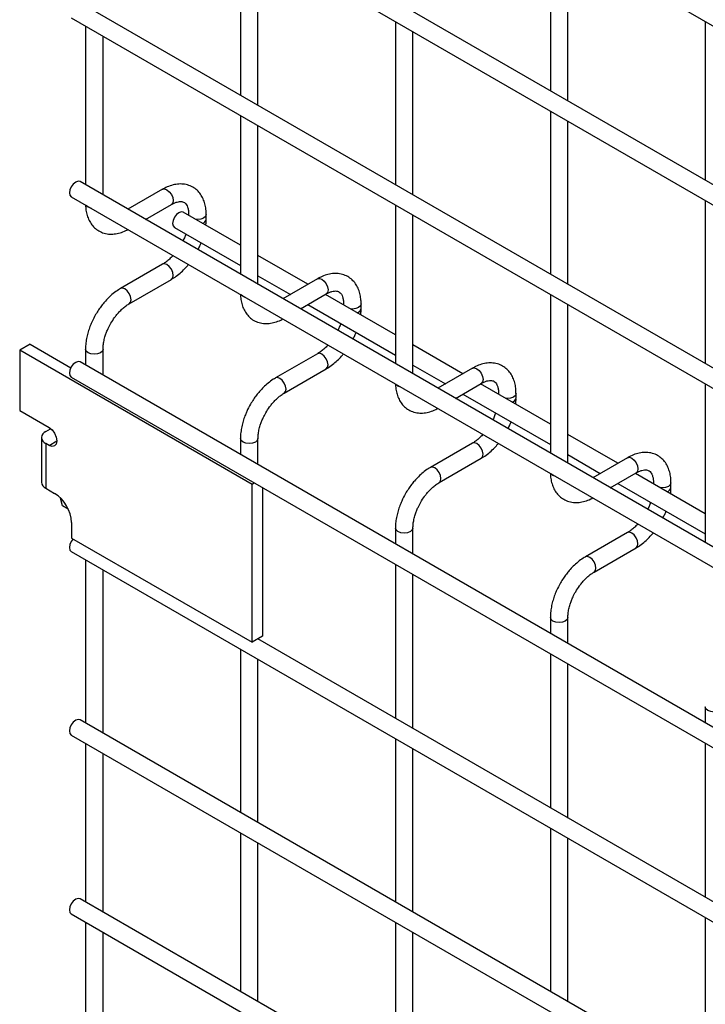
# Model space of a CAD drawing. Header units: inches. Extents: x 0.2 to 10.8, y 0.2 to 8.2.
# Tile 16 of 26: x 8.945 to 9.293, y 6.248 to 6.747. Entities that reach past the tile are written whole.
import ezdxf

# ---------------------------------------------------------------- set-up
doc = ezdxf.new("R2010")
doc.units = ezdxf.units.IN
doc.header["$MEASUREMENT"] = 0

msp = doc.modelspace()

# ---------------------------------------------------------------- linework, layer by layer
for p, q in [((8.971629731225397, 6.931395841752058), (10.53944259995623, 6.026316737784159)), ((10.54388668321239, 5.943288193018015), (8.976073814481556, 6.848367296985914)), ((8.971629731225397, 6.840669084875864), (10.53944259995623, 5.935589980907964)), ((9.05740283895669, 6.791153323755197), (9.05740283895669, 6.708422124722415)), ((9.214537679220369, 6.791168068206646), (9.214537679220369, 6.71070503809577)), ((9.06629172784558, 6.703290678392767), (9.066291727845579, 6.786021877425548)), ((9.223426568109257, 6.705573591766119), (9.223426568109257, 6.786036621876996)), ((10.54388668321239, 5.850293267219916), (8.976073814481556, 6.755372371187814)), ((8.971629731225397, 6.747674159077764), (10.53944259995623, 5.842595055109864)), ((9.13597025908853, 6.745797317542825), (9.13597025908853, 6.663066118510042)), ((9.293105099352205, 6.745812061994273), (9.293105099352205, 6.665349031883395)), ((8.978835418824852, 6.743514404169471), (8.978835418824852, 6.663051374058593)), ((9.144859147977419, 6.657934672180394), (9.144859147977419, 6.740665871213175)), ((8.98772430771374, 6.657919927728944), (8.98772430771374, 6.738382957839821)), ((9.214537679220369, 6.700441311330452), (9.214537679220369, 6.61771011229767)), ((9.05740283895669, 6.698158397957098), (9.05740283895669, 6.61769536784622)), ((9.223426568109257, 6.61257866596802), (9.223426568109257, 6.695309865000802)), ((9.066291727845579, 6.612563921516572), (9.066291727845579, 6.693026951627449)), ((10.54388668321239, 5.759566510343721), (8.976073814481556, 6.66464561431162)), ((9.017905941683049, 6.660759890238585), (9.000355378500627, 6.650628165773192)), ((8.971629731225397, 6.65694740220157), (10.53944259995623, 5.751868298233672)), ((9.293105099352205, 6.655085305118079), (9.293105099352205, 6.572354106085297)), ((9.009244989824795, 6.645496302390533), (9.02235002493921, 6.653061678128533)), ((9.05740283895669, 6.632373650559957), (9.028360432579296, 6.649139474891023)), ((9.13597025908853, 6.652802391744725), (9.13597025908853, 6.572339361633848)), ((9.031122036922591, 6.647995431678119), (9.031122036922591, 6.647545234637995)), ((9.031206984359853, 6.647496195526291), (9.031122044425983, 6.647990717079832)), ((9.04001092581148, 6.645681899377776), (9.04001092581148, 6.647995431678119)), ((9.144859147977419, 6.567207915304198), (9.144859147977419, 6.647670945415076)), ((9.023916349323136, 6.641441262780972), (9.05740283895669, 6.622109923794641)), ((9.091635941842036, 6.612611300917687), (9.066291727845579, 6.627242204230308)), ((9.017905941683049, 6.622790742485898), (8.996574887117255, 6.610476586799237)), ((9.001018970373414, 6.602778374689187), (9.02235002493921, 6.615092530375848)), ((9.06629172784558, 6.616978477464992), (9.082746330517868, 6.607479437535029)), ((9.096473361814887, 6.615403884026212), (9.078922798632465, 6.605272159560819)), ((9.087812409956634, 6.60014029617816), (9.100917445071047, 6.60770567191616)), ((9.13597025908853, 6.587017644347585), (9.100525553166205, 6.607479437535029)), ((9.214537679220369, 6.607446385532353), (9.214537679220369, 6.526983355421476)), ((9.091635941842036, 6.60234757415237), (9.13597025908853, 6.576753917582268)), ((9.10968945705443, 6.602639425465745), (9.10968945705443, 6.602189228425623)), ((9.109774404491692, 6.602140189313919), (9.109689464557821, 6.60263471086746)), ((9.118578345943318, 6.600325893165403), (9.118578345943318, 6.602639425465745)), ((9.223426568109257, 6.521851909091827), (9.223426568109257, 6.602314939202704)), ((8.950713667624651, 6.58226633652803), (8.945449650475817, 6.579227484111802)), ((8.945449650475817, 6.579227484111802), (8.945449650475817, 6.548607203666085)), ((9.063300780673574, 6.511193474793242), (8.945449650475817, 6.579227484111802)), ((8.950713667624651, 6.58226633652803), (8.971420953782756, 6.570312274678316)), ((8.978835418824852, 6.579751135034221), (8.978835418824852, 6.571670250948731)), ((8.98772430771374, 6.566538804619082), (8.98772430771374, 6.579751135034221)), ((9.170203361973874, 6.567255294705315), (9.144859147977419, 6.581886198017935)), ((9.096473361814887, 6.577434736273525), (9.075142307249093, 6.565120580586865)), ((10.54388668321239, 5.668185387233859), (8.976073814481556, 6.573264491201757)), ((9.079586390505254, 6.557422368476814), (9.100917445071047, 6.569736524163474)), ((9.144859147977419, 6.571622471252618), (9.161313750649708, 6.562123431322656)), ((9.175040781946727, 6.570047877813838), (9.157490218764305, 6.559916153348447)), ((8.971629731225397, 6.565566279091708), (10.53944259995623, 5.660487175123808)), ((9.166379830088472, 6.554784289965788), (9.179484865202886, 6.562349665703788)), ((9.214537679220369, 6.541661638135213), (9.179092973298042, 6.562123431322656)), ((9.293105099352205, 6.56209037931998), (9.293105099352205, 6.481627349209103)), ((9.170203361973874, 6.556991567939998), (9.214537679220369, 6.531397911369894)), ((9.188256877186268, 6.557283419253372), (9.188256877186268, 6.556833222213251)), ((9.188341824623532, 6.556784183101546), (9.188256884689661, 6.557278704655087)), ((9.197145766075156, 6.55496988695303), (9.197145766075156, 6.557283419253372)), ((8.945449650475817, 6.548607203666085), (8.9603381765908, 6.540012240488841)), ((8.958648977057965, 6.537992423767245), (8.961045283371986, 6.539375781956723)), ((8.961045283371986, 6.539375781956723), (8.961568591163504, 6.539073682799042)), ((8.956468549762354, 6.534953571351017), (8.956468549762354, 6.512271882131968)), ((9.05740283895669, 6.534395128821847), (9.05740283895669, 6.526314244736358)), ((9.066291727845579, 6.521182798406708), (9.066291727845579, 6.534395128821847)), ((9.248770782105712, 6.521899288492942), (9.223426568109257, 6.536530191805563)), ((8.958648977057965, 6.531914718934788), (8.958648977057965, 6.509233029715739)), ((8.9603381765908, 6.530939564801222), (8.958648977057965, 6.531914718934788)), ((8.9603381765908, 6.530939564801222), (8.964266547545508, 6.533207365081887)), ((9.175040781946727, 6.532078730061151), (9.153709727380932, 6.519764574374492)), ((9.158153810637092, 6.512066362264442), (9.179484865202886, 6.524380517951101)), ((9.223426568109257, 6.526266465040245), (9.239881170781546, 6.516767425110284)), ((9.253608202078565, 6.524691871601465), (9.236057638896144, 6.514560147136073)), ((9.244947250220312, 6.509428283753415), (9.258052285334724, 6.516993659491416)), ((9.293105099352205, 6.49630563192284), (9.25766039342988, 6.516767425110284)), ((8.958648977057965, 6.509233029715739), (8.963166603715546, 6.506625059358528)), ((9.064558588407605, 6.511919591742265), (9.063300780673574, 6.511193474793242)), ((9.063300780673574, 6.43112711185), (9.063300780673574, 6.511193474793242)), ((9.068564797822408, 6.509606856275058), (9.068564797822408, 6.43416596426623)), ((9.248770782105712, 6.511635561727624), (9.293105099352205, 6.486041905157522)), ((9.266824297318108, 6.511927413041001), (9.266824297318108, 6.511477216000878)), ((9.26690924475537, 6.511428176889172), (9.2668243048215, 6.511922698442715)), ((9.275713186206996, 6.509613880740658), (9.275713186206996, 6.511927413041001)), ((8.967131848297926, 6.500338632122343), (8.966218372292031, 6.504214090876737)), ((8.97004458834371, 6.498657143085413), (8.967131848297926, 6.500338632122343)), ((8.971730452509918, 6.491792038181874), (8.971730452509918, 6.483989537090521)), ((9.13597025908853, 6.489039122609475), (9.13597025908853, 6.480958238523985)), ((9.144859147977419, 6.475826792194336), (9.144859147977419, 6.489039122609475)), ((9.253608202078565, 6.486722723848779), (9.23227714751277, 6.47440856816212)), ((8.971730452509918, 6.483989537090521), (9.063300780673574, 6.43112711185)), ((8.971629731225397, 6.477107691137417), (10.53944259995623, 5.572028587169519)), ((9.23672123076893, 6.46671035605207), (9.258052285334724, 6.479024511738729)), ((8.978835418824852, 6.472947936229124), (8.978835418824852, 6.390216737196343)), ((9.13597025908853, 6.470694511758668), (9.13597025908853, 6.392499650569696)), ((8.98772430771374, 6.385085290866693), (8.98772430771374, 6.467816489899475)), ((9.144859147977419, 6.387368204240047), (9.144859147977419, 6.465563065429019)), ((9.214537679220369, 6.443683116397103), (9.214537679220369, 6.435602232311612)), ((9.223426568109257, 6.430470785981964), (9.223426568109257, 6.443683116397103)), ((9.068564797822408, 6.43416596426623), (9.063300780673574, 6.43112711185)), ((10.4479729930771, 5.635096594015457), (9.066179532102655, 6.432788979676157)), ((9.066291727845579, 6.432724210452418), (9.066291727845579, 6.432853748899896)), ((9.05740283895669, 6.427591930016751), (9.05740283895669, 6.344860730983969)), ((9.214537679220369, 6.425338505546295), (9.214537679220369, 6.347143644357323)), ((9.066291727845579, 6.33972928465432), (9.066291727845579, 6.422460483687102)), ((9.223426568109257, 6.342012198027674), (9.223426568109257, 6.420207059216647)), ((9.293105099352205, 6.39832711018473), (9.293105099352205, 6.39024622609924)), ((10.54388668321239, 5.48673187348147), (8.976073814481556, 6.391810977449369)), ((8.971629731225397, 6.384112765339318), (10.53944259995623, 5.479033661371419)), ((8.978835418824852, 6.379953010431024), (8.978835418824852, 6.299489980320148)), ((9.13597025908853, 6.382235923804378), (9.13597025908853, 6.299504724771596)), ((9.293105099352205, 6.379982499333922), (9.293105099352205, 6.30178763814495)), ((8.98772430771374, 6.294358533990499), (8.98772430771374, 6.374821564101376)), ((9.144859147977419, 6.294373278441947), (9.144859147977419, 6.377104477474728)), ((9.05740283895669, 6.334597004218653), (9.05740283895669, 6.254133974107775)), ((9.214537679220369, 6.336879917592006), (9.214537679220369, 6.254148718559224)), ((9.223426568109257, 6.249017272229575), (9.223426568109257, 6.331748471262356)), ((9.066291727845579, 6.249002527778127), (9.066291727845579, 6.329465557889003)), ((10.54388668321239, 5.396005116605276), (8.976073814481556, 6.301084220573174)), ((8.971629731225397, 6.293386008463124), (10.53944259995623, 5.388306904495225)), ((9.293105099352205, 6.291523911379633), (9.293105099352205, 6.208792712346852)), ((8.978835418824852, 6.289226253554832), (8.978835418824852, 6.208763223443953)), ((9.13597025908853, 6.28924099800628), (9.13597025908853, 6.208777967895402)), ((8.98772430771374, 6.203631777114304), (8.98772430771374, 6.284094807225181)), ((9.144859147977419, 6.203646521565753), (9.144859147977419, 6.28410955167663))]:
    msp.add_line(p, q)
at = {"flags": 128}
for points in [[(8.976073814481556, 6.66464561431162), (8.975054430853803, 6.664843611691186), (8.973851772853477, 6.664425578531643), (8.972649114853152, 6.663455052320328), (8.971629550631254, 6.662079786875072), (8.970948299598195, 6.660509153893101), (8.970709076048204, 6.658982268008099), (8.970948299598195, 6.657731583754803), (8.971629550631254, 6.656947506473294), (8.971629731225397, 6.65694740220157)], [(9.017905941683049, 6.660759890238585), (9.018925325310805, 6.66095788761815), (9.020127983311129, 6.660539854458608)], [(9.020127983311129, 6.660539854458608), (9.021330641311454, 6.659569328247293), (9.022350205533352, 6.658194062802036), (9.02303145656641, 6.656623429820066), (9.023270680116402, 6.655096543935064), (9.02303145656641, 6.653845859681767), (9.022350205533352, 6.653061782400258), (9.02235002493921, 6.653061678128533)], [(8.980137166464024, 6.65174311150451), (8.979173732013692, 6.65257549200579), (8.979153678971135, 6.652603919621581)], [(8.981628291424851, 6.651175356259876), (8.981579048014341, 6.651186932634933), (8.980137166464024, 6.65174311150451)], [(9.028360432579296, 6.649139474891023), (9.02734104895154, 6.649337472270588), (9.026138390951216, 6.648919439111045), (9.02493573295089, 6.64794891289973), (9.023916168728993, 6.646573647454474), (9.023234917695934, 6.645003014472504), (9.02299569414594, 6.643476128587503), (9.023234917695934, 6.642225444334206), (9.023916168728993, 6.641441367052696), (9.023916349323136, 6.641441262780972)], [(9.040010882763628, 6.647984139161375), (9.03967261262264, 6.647013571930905), (9.03870917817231, 6.646181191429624), (9.037267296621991, 6.645625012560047), (9.035566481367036, 6.645429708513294), (9.03470168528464, 6.645478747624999)], [(9.02235002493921, 6.615092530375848), (9.022350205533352, 6.615092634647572), (9.023031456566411, 6.61587671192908), (9.023270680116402, 6.617127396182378), (9.023031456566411, 6.618654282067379), (9.022350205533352, 6.620224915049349), (9.021330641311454, 6.621600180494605), (9.020127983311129, 6.62257070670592), (9.018925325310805, 6.622988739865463), (9.017905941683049, 6.622790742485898)], [(9.096473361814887, 6.615403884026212), (9.097492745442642, 6.615601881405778), (9.098695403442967, 6.615183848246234)], [(9.098695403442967, 6.615183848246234), (9.099898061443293, 6.614213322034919), (9.10091762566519, 6.612838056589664), (9.10159887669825, 6.611267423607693), (9.10183810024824, 6.609740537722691), (9.10159887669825, 6.608489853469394), (9.10091762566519, 6.607705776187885), (9.100917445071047, 6.607705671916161)], [(8.998796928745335, 6.61025655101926), (8.99759427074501, 6.610674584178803), (8.996574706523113, 6.610476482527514), (8.996561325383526, 6.610468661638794)], [(9.001010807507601, 6.602773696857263), (9.001019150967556, 6.602778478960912), (9.001700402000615, 6.60356255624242), (9.001939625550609, 6.604813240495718), (9.001700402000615, 6.60634012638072), (9.001019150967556, 6.60791075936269), (8.999999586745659, 6.609286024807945), (8.998796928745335, 6.61025655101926)], [(9.058704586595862, 6.606387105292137), (9.05774115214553, 6.607219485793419), (9.057721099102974, 6.607247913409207)], [(9.060195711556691, 6.605819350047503), (9.06014646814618, 6.605830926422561), (9.058704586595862, 6.606387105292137)], [(9.118578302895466, 6.602628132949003), (9.11824003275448, 6.601657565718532), (9.117276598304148, 6.600825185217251), (9.11583471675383, 6.600269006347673), (9.114133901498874, 6.600073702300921), (9.113269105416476, 6.600122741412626)], [(8.987724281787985, 6.579759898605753), (8.98772430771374, 6.579751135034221), (8.987385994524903, 6.578769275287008), (8.986422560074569, 6.577936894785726), (8.984980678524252, 6.577380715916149), (8.983279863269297, 6.577185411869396), (8.981579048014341, 6.577380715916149), (8.980137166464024, 6.577936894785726), (8.979173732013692, 6.578769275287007), (8.978835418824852, 6.579751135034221), (8.978835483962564, 6.579765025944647)], [(9.100917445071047, 6.569736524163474), (9.10091762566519, 6.569736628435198), (9.10159887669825, 6.570520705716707), (9.10183810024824, 6.571771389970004), (9.10159887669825, 6.573298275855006), (9.10091762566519, 6.574868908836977), (9.099898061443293, 6.576244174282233), (9.098695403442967, 6.577214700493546), (9.097492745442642, 6.577632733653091), (9.096473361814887, 6.577434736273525)], [(8.976073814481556, 6.573264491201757), (8.975054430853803, 6.573462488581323), (8.973851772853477, 6.573044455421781), (8.972649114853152, 6.572073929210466), (8.971629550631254, 6.570698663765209), (8.970948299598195, 6.569128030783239), (8.970709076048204, 6.567601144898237), (8.970948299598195, 6.56635046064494), (8.971629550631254, 6.565566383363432), (8.971629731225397, 6.565566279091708)], [(9.175040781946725, 6.570047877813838), (9.17606016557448, 6.570245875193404), (9.177262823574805, 6.569827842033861)], [(9.177262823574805, 6.569827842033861), (9.178465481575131, 6.568857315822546), (9.179485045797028, 6.56748205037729), (9.180166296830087, 6.565911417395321), (9.180405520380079, 6.564384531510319), (9.180166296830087, 6.563133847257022), (9.179485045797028, 6.562349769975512), (9.179484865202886, 6.562349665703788)], [(9.077364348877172, 6.564900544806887), (9.076161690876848, 6.56531857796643), (9.075142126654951, 6.565120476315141), (9.075128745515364, 6.565112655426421)], [(9.07957822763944, 6.55741769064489), (9.079586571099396, 6.557422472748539), (9.080267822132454, 6.558206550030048), (9.080507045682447, 6.559457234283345), (9.080267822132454, 6.560984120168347), (9.079586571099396, 6.562554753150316), (9.078567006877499, 6.563930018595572), (9.077364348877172, 6.564900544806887)], [(9.1372720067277, 6.561031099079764), (9.136308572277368, 6.561863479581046), (9.136288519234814, 6.561891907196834)], [(9.13876313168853, 6.560463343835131), (9.138713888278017, 6.560474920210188), (9.1372720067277, 6.561031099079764)], [(9.197145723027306, 6.55727212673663), (9.196807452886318, 6.55630155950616), (9.195844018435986, 6.555469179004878), (9.194402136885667, 6.554913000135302), (9.192701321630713, 6.554717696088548), (9.191836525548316, 6.554766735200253)], [(8.9603381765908, 6.540012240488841), (8.961841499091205, 6.538799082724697), (8.963115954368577, 6.537080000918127), (8.963967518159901, 6.535116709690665), (8.964266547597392, 6.533208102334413), (8.963967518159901, 6.531644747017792), (8.963115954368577, 6.530664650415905), (8.961841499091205, 6.530417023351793), (8.9603381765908, 6.530939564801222)], [(9.066291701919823, 6.534403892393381), (9.066291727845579, 6.534395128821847), (9.065953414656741, 6.533413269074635), (9.06498998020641, 6.532580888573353), (9.06354809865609, 6.532024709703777), (9.061847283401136, 6.531829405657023), (9.06014646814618, 6.532024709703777), (9.058704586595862, 6.532580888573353), (9.05774115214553, 6.533413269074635), (9.05740283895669, 6.534395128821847), (9.057402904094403, 6.534409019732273)], [(9.179484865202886, 6.524380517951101), (9.179485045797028, 6.524380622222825), (9.180166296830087, 6.525164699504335), (9.180405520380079, 6.526415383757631), (9.180166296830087, 6.527942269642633), (9.179485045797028, 6.529512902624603), (9.178465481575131, 6.530888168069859), (9.177262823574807, 6.531858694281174), (9.17606016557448, 6.532276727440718), (9.175040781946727, 6.532078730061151)], [(9.253608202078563, 6.524691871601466), (9.25462758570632, 6.524889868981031), (9.255830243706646, 6.524471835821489)], [(9.255830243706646, 6.524471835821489), (9.25703290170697, 6.523501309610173), (9.258052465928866, 6.522126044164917), (9.258733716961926, 6.520555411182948), (9.258972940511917, 6.519028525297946), (9.258733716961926, 6.51777784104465), (9.258052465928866, 6.51699376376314), (9.258052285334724, 6.516993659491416)], [(9.155931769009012, 6.519544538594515), (9.154729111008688, 6.519962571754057), (9.15370954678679, 6.519764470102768), (9.153696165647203, 6.519756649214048)], [(9.158145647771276, 6.512061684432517), (9.158153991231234, 6.512066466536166), (9.158835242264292, 6.512850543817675), (9.159074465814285, 6.514101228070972), (9.158835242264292, 6.515628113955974), (9.158153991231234, 6.517198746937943), (9.157134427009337, 6.518574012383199), (9.155931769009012, 6.519544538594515)], [(9.215839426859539, 6.515675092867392), (9.214875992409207, 6.516507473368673), (9.214855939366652, 6.516535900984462)], [(9.217330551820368, 6.515107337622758), (9.217281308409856, 6.515118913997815), (9.215839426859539, 6.515675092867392)], [(9.275713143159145, 6.511916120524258), (9.275374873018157, 6.510945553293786), (9.274411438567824, 6.510113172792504), (9.272969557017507, 6.509556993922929), (9.271268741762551, 6.509361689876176), (9.270403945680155, 6.509410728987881)], [(9.144859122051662, 6.489047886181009), (9.144859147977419, 6.489039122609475), (9.14452083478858, 6.488057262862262), (9.143557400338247, 6.48722488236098), (9.14211551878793, 6.486668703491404), (9.140414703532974, 6.486473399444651), (9.138713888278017, 6.486668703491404), (9.1372720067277, 6.48722488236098), (9.136308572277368, 6.488057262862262), (9.13597025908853, 6.489039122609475), (9.135970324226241, 6.4890530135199)], [(9.258052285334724, 6.479024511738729), (9.258052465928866, 6.479024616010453), (9.258733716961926, 6.479808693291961), (9.258972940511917, 6.481059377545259), (9.258733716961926, 6.482586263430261), (9.258052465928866, 6.48415689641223), (9.25703290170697, 6.485532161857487), (9.255830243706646, 6.486502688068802), (9.25462758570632, 6.486920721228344), (9.253608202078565, 6.486722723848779)], [(8.97255478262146, 6.483513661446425), (8.971629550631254, 6.482240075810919), (8.970948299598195, 6.480669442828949), (8.970709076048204, 6.479142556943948), (8.970948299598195, 6.477891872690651), (8.971629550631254, 6.477107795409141), (8.971629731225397, 6.477107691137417)], [(9.23449918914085, 6.474188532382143), (9.233296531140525, 6.474606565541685), (9.232276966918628, 6.474408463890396), (9.232263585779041, 6.474400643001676)], [(9.236713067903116, 6.466705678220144), (9.236721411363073, 6.466710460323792), (9.237402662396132, 6.467494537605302), (9.237641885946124, 6.468745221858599), (9.237402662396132, 6.470272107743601), (9.236721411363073, 6.471842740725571), (9.235701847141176, 6.473218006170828), (9.23449918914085, 6.474188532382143)], [(9.2234265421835, 6.443691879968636), (9.223426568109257, 6.443683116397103), (9.223088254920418, 6.442701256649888), (9.222124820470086, 6.441868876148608), (9.220682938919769, 6.441312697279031), (9.218982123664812, 6.441117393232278), (9.217281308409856, 6.441312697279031), (9.215839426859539, 6.441868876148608), (9.214875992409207, 6.442701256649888), (9.214537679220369, 6.443683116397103), (9.21453774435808, 6.443697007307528)], [(9.301993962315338, 6.398335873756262), (9.301993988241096, 6.39832711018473), (9.301655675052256, 6.397345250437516), (9.300692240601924, 6.396512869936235), (9.299250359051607, 6.395956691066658), (9.29754954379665, 6.395761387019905), (9.295848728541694, 6.395956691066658), (9.294406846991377, 6.396512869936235), (9.293443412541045, 6.397345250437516), (9.293105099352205, 6.39832711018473), (9.293105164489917, 6.398341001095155)], [(8.976073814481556, 6.391810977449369), (8.975054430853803, 6.392008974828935), (8.973851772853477, 6.391590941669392), (8.972649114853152, 6.390620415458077), (8.971629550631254, 6.389245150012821), (8.970948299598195, 6.38767451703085), (8.970709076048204, 6.386147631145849), (8.970948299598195, 6.384896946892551), (8.971629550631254, 6.384112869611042), (8.971629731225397, 6.384112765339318)], [(8.976073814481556, 6.301084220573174), (8.975054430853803, 6.30128221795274), (8.973851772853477, 6.300864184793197), (8.972649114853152, 6.299893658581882), (8.971629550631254, 6.298518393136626), (8.970948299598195, 6.296947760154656), (8.970709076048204, 6.295420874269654), (8.970948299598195, 6.294170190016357), (8.971629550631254, 6.293386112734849), (8.971629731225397, 6.293386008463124)]]:
    msp.add_lwpolyline(points, dxfattribs=at)
for centre, radius, start, end in [((9.03732188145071, 6.646194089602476), 0.002739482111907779, 285.2268557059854, 348.9837021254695), ((9.11588930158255, 6.600838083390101), 0.002739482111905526, 285.2268557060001, 348.983702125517), ((9.194456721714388, 6.55548207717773), 0.002739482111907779, 285.2268557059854, 348.9837021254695), ((8.95980232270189, 6.534953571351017), 0.003250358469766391, 110.7834207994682, 249.2165792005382), ((8.960194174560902, 6.512643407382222), 0.003744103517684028, 185.6947992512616, 245.6253417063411), ((9.273024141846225, 6.510126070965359), 0.002739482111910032, 285.2268557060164, 348.9837021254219), ((8.95313727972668, 6.490945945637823), 0.01861241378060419, 2.605478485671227, 57.39452165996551)]:
    msp.add_arc(centre, radius, start, end)
for points, knots in [([(9.039974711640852, 6.647980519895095), (9.039974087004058, 6.648637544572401), (9.0399725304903, 6.6502747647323), (9.039569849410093, 6.652743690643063), (9.038785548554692, 6.655363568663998), (9.037576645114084, 6.657762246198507), (9.035935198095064, 6.659875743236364), (9.033835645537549, 6.661618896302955), (9.031260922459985, 6.662888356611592), (9.02839647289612, 6.663502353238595), (9.025407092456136, 6.663465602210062), (9.022461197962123, 6.662833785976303), (9.019939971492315, 6.661904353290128), (9.018449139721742, 6.661021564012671), (9.017913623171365, 6.66070446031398)], [0, 0, 0, 0, 0.05559168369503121, 0.1385272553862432, 0.2224467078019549, 0.306980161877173, 0.392217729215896, 0.4792619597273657, 0.5705133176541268, 0.669512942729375, 0.7607255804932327, 0.8540505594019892, 0.9475740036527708, 1, 1, 1, 1]), ([(9.022346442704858, 6.653045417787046), (9.022819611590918, 6.653305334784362), (9.023840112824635, 6.653865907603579), (9.02526571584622, 6.654350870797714), (9.026584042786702, 6.654592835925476), (9.02768908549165, 6.654564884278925), (9.028614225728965, 6.654305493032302), (9.029333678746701, 6.653839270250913), (9.03003626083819, 6.652979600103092), (9.030616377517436, 6.651771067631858), (9.03099064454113, 6.650127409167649), (9.03116344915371, 6.648826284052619), (9.031116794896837, 6.648034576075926), (9.031114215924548, 6.647990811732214)], [0, 0, 0, 0, 0.07634054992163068, 0.1646465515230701, 0.2544890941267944, 0.3484721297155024, 0.4535719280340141, 0.58969713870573, 0.6956807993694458, 0.7966430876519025, 0.895925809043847, 0.9942469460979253, 1, 1, 1, 1]), ([(8.978888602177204, 6.652756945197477), (8.978890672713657, 6.652386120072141), (8.978898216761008, 6.65103501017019), (8.979274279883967, 6.648837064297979), (8.980046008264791, 6.646205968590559), (8.981250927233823, 6.643798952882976), (8.982885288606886, 6.641674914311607), (8.984977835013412, 6.639919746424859), (8.987544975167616, 6.63863527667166), (8.990404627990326, 6.638003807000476), (8.993393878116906, 6.638019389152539), (8.996343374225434, 6.638641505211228), (8.998664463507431, 6.639458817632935), (8.9999584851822, 6.640207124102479), (9.00029289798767, 6.64040050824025)], [0, 0, 0, 0, 0.03283335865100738, 0.1196290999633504, 0.2074587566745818, 0.2959349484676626, 0.3851375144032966, 0.4761898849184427, 0.5715643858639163, 0.6749426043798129, 0.7703316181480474, 0.8679615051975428, 0.9658774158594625, 1, 1, 1, 1]), ([(9.039797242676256, 6.642537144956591), (9.039891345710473, 6.643287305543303), (9.040025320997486, 6.644355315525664), (9.039986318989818, 6.645366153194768), (9.039974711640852, 6.645666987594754)], [0, 0, 0, 0, 0.7023909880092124, 0.9999999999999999, 0.9999999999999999, 0.9999999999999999, 0.9999999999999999]), ([(9.029682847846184, 6.638112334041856), (9.02956307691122, 6.637768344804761), (9.02922437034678, 6.636795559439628), (9.028724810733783, 6.635597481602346), (9.028287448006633, 6.634775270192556), (9.028176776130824, 6.634567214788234)], [0, 0, 0, 0, 0.2900903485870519, 0.8203618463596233, 0.9999999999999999, 0.9999999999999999, 0.9999999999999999, 0.9999999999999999]), ([(9.035859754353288, 6.630131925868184), (9.036200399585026, 6.63076646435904), (9.036810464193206, 6.631902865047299), (9.0372867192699, 6.633081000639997), (9.037497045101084, 6.63360129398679)], [0, 0, 0, 0, 0.5583756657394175, 1, 1, 1, 1]), ([(9.023185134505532, 6.627185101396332), (9.023119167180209, 6.627107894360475), (9.022559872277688, 6.626453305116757), (9.021412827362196, 6.625363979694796), (9.01978104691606, 6.624004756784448), (9.018579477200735, 6.623149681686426), (9.017980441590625, 6.622843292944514), (9.017911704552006, 6.622808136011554)], [0, 0, 0, 0, 0.03947125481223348, 0.3346516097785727, 0.6442592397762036, 0.9591801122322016, 1, 1, 1, 1]), ([(9.022342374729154, 6.615147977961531), (9.022746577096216, 6.615367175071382), (9.024057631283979, 6.616078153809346), (9.026128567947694, 6.617667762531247), (9.028449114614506, 6.61976799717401), (9.030053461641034, 6.621457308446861), (9.030848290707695, 6.622453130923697), (9.031016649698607, 6.62266406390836)], [0, 0, 0, 0, 0.1291236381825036, 0.4188201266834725, 0.6880763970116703, 0.9339290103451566, 1, 1, 1, 1]), ([(9.11854213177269, 6.602624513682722), (9.118541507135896, 6.603281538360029), (9.118539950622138, 6.604918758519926), (9.118137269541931, 6.60738768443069), (9.117352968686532, 6.610007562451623), (9.116144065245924, 6.612406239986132), (9.114502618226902, 6.614519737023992), (9.112403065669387, 6.616262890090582), (9.109828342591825, 6.617532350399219), (9.106963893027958, 6.618146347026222), (9.103974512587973, 6.618109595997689), (9.101028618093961, 6.617477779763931), (9.098507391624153, 6.616548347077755), (9.09701655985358, 6.615665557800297), (9.096481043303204, 6.615348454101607)], [0, 0, 0, 0, 0.05559168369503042, 0.1385272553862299, 0.2224467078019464, 0.306980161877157, 0.3922177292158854, 0.4792619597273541, 0.5705133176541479, 0.6695129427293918, 0.7607255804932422, 0.854050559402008, 0.9475740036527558, 1, 1, 1, 1]), ([(8.996582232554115, 6.61042237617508), (8.996211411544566, 6.610223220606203), (8.994928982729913, 6.60953447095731), (8.992879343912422, 6.607966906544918), (8.990525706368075, 6.605869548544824), (8.9885811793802, 6.603782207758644), (8.986900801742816, 6.601710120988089), (8.985387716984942, 6.599610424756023), (8.984450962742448, 6.598055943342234), (8.98397470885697, 6.597265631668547)], [0, 0, 0, 0, 0.07605377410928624, 0.2630205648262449, 0.4373520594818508, 0.597786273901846, 0.7196030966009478, 0.8574438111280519, 1, 1, 1, 1]), ([(9.100913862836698, 6.607689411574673), (9.101387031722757, 6.607949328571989), (9.102407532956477, 6.608509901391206), (9.103833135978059, 6.608994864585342), (9.105151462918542, 6.609236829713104), (9.106256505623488, 6.609208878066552), (9.107181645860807, 6.608949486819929), (9.107901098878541, 6.608483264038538), (9.108603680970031, 6.607623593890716), (9.109183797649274, 6.60641506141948), (9.109558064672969, 6.60477140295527), (9.109730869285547, 6.603470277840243), (9.109684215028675, 6.602678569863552), (9.109681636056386, 6.602634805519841)], [0, 0, 0, 0, 0.0763405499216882, 0.164646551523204, 0.2544890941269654, 0.3484721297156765, 0.453571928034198, 0.5896971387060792, 0.6956807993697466, 0.7966430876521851, 0.8959258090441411, 0.9942469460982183, 1, 1, 1, 1]), ([(9.057456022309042, 6.607400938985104), (9.057458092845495, 6.607030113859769), (9.057465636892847, 6.605679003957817), (9.057841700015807, 6.603481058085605), (9.058613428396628, 6.600849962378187), (9.059818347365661, 6.598442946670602), (9.061452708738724, 6.596318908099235), (9.063545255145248, 6.594563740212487), (9.066112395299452, 6.593279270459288), (9.068972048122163, 6.592647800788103), (9.071961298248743, 6.592663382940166), (9.07491079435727, 6.593285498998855), (9.07723188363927, 6.594102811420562), (9.078525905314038, 6.594851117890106), (9.078860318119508, 6.595044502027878)], [0, 0, 0, 0, 0.03283335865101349, 0.119629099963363, 0.2074587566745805, 0.2959349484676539, 0.3851375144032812, 0.4761898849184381, 0.5715643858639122, 0.6749426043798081, 0.7703316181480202, 0.8679615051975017, 0.9658774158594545, 1, 1, 1, 1]), ([(8.991672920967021, 6.592821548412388), (8.99228976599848, 6.593822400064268), (8.993157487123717, 6.595230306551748), (8.994608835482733, 6.597121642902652), (8.995892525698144, 6.59861592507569), (8.997469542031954, 6.60018530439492), (8.999113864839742, 6.60153895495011), (9.00032655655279, 6.602407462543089), (9.000936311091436, 6.602720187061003), (9.001012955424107, 6.602759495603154)], [0, 0, 0, 0, 0.2331861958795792, 0.3280249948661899, 0.4833317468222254, 0.6413519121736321, 0.8071190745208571, 0.975755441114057, 1, 1, 1, 1]), ([(9.118364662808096, 6.597181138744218), (9.11845876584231, 6.597931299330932), (9.118592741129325, 6.598999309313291), (9.118553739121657, 6.600010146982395), (9.11854213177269, 6.60031098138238)], [0, 0, 0, 0, 0.7023909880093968, 1, 1, 1, 1]), ([(8.98397470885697, 6.597265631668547), (8.983292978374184, 6.596005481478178), (8.982333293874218, 6.594231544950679), (8.981194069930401, 6.591519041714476), (8.98035832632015, 6.589190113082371), (8.979593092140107, 6.586423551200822), (8.979074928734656, 6.58357791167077), (8.978821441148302, 6.581324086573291), (8.978862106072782, 6.580080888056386), (8.978872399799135, 6.579766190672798)], [0, 0, 0, 0, 0.2211396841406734, 0.3113023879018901, 0.4598978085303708, 0.6125921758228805, 0.7749994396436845, 0.9430444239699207, 1, 1, 1, 1]), ([(8.98773728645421, 6.579761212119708), (8.987753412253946, 6.58041115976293), (8.987786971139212, 6.58176374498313), (8.988180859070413, 6.584069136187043), (8.988773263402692, 6.586301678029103), (8.989506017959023, 6.588366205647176), (8.990403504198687, 6.590491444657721), (8.991204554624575, 6.591961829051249), (8.991672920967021, 6.592821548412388)], [0, 0, 0, 0, 0.1693229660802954, 0.3523726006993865, 0.5340519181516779, 0.6675763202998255, 0.8056351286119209, 1, 1, 1, 1]), ([(9.108250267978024, 6.592756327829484), (9.108130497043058, 6.592412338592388), (9.10779179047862, 6.591439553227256), (9.107292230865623, 6.590241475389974), (9.106854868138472, 6.589419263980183), (9.106744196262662, 6.58921120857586)], [0, 0, 0, 0, 0.2900903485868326, 0.8203618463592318, 0.9999999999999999, 0.9999999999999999, 0.9999999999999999, 0.9999999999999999]), ([(9.114427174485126, 6.584775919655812), (9.114767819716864, 6.585410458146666), (9.115377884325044, 6.586546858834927), (9.115854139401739, 6.587724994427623), (9.116064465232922, 6.588245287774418)], [0, 0, 0, 0, 0.5583756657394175, 1, 1, 1, 1]), ([(9.10175255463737, 6.581829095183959), (9.101686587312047, 6.581751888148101), (9.101127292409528, 6.581097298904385), (9.099980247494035, 6.580007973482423), (9.0983484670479, 6.578648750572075), (9.097146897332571, 6.577793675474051), (9.096547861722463, 6.577487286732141), (9.096479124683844, 6.577452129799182)], [0, 0, 0, 0, 0.03947125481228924, 0.3346516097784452, 0.6442592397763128, 0.9591801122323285, 0.9999999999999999, 0.9999999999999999, 0.9999999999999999, 0.9999999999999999]), ([(9.100909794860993, 6.569791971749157), (9.101313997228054, 6.570011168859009), (9.102625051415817, 6.570722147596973), (9.10469598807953, 6.572311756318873), (9.107016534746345, 6.574411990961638), (9.108620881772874, 6.576101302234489), (9.109415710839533, 6.577097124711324), (9.109584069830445, 6.577308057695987)], [0, 0, 0, 0, 0.1291236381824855, 0.4188201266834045, 0.6880763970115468, 0.9339290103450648, 1, 1, 1, 1]), ([(9.197109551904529, 6.55726850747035), (9.197108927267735, 6.557925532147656), (9.197107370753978, 6.559562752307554), (9.19670468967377, 6.562031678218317), (9.19592038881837, 6.564651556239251), (9.194711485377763, 6.56705023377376), (9.19307003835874, 6.56916373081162), (9.190970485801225, 6.570906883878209), (9.188395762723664, 6.572176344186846), (9.185531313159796, 6.572790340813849), (9.182541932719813, 6.572753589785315), (9.1795960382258, 6.572121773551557), (9.177074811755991, 6.571192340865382), (9.175583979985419, 6.570309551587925), (9.175048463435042, 6.569992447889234)], [0, 0, 0, 0, 0.0555916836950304, 0.1385272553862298, 0.2224467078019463, 0.3069801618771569, 0.3922177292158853, 0.4792619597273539, 0.5705133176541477, 0.6695129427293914, 0.760725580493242, 0.8540505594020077, 0.9475740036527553, 1, 1, 1, 1]), ([(9.075149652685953, 6.565066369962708), (9.074778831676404, 6.564867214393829), (9.073496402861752, 6.564178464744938), (9.071446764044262, 6.562610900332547), (9.069093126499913, 6.560513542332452), (9.067148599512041, 6.558426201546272), (9.065468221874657, 6.556354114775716), (9.06395513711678, 6.554254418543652), (9.063018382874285, 6.552699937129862), (9.062542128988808, 6.551909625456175)], [0, 0, 0, 0, 0.07605377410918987, 0.2630205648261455, 0.4373520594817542, 0.5977862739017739, 0.7196030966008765, 0.8574438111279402, 1, 1, 1, 1]), ([(9.136023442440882, 6.56204493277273), (9.136025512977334, 6.561674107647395), (9.136033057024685, 6.560322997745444), (9.136409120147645, 6.558125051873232), (9.137180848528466, 6.555493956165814), (9.1383857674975, 6.55308694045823), (9.140020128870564, 6.550962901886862), (9.142112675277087, 6.549207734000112), (9.144679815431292, 6.547923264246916), (9.147539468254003, 6.547291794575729), (9.150528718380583, 6.547307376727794), (9.153478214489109, 6.547929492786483), (9.155799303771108, 6.548746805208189), (9.157093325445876, 6.549495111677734), (9.157427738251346, 6.549688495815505)], [0, 0, 0, 0, 0.03283335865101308, 0.1196290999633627, 0.2074587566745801, 0.2959349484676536, 0.3851375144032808, 0.4761898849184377, 0.5715643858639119, 0.6749426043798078, 0.7703316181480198, 0.8679615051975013, 0.9658774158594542, 1, 1, 1, 1]), ([(9.179481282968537, 6.562333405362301), (9.179954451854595, 6.562593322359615), (9.180974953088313, 6.563153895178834), (9.182400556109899, 6.563638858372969), (9.18371888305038, 6.563880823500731), (9.184823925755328, 6.56385287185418), (9.185749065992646, 6.563593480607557), (9.18646851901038, 6.563127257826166), (9.18717110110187, 6.562267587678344), (9.187751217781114, 6.561059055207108), (9.188125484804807, 6.559415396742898), (9.188298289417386, 6.558114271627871), (9.188251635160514, 6.557322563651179), (9.188249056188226, 6.557278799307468)], [0, 0, 0, 0, 0.07634054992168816, 0.1646465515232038, 0.2544890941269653, 0.3484721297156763, 0.4535719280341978, 0.5896971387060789, 0.6956807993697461, 0.7966430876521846, 0.8959258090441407, 0.9942469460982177, 1, 1, 1, 1]), ([(9.07024034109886, 6.547465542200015), (9.070857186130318, 6.548466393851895), (9.071724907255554, 6.549874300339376), (9.073176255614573, 6.551765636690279), (9.07445994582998, 6.553259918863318), (9.076036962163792, 6.554829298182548), (9.07768128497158, 6.556182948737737), (9.078893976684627, 6.557051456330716), (9.079503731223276, 6.557364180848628), (9.079580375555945, 6.557403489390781)], [0, 0, 0, 0, 0.2331861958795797, 0.3280249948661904, 0.4833317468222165, 0.6413519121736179, 0.807119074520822, 0.9757554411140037, 0.9999999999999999, 0.9999999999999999, 0.9999999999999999, 0.9999999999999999]), ([(9.196932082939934, 6.551825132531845), (9.19702618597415, 6.552575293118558), (9.197160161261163, 6.553643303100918), (9.197121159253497, 6.554654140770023), (9.197109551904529, 6.554954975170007)], [0, 0, 0, 0, 0.7023909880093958, 1, 1, 1, 1]), ([(9.062542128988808, 6.551909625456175), (9.061860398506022, 6.550649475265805), (9.060900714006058, 6.548875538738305), (9.05976149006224, 6.546163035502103), (9.058925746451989, 6.543834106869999), (9.058160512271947, 6.541067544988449), (9.057642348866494, 6.538221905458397), (9.05738886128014, 6.535968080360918), (9.05742952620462, 6.534724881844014), (9.057439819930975, 6.534410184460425)], [0, 0, 0, 0, 0.2211396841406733, 0.3113023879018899, 0.459897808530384, 0.6125921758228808, 0.7749994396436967, 0.9430444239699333, 1, 1, 1, 1]), ([(9.066304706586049, 6.534405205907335), (9.066320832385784, 6.535055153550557), (9.06635439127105, 6.536407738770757), (9.066748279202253, 6.538713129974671), (9.067340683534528, 6.54094567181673), (9.068073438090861, 6.543010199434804), (9.068970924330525, 6.545135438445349), (9.069771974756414, 6.546605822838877), (9.07024034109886, 6.547465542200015)], [0, 0, 0, 0, 0.1693229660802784, 0.3523726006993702, 0.5340519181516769, 0.6675763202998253, 0.8056351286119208, 1, 1, 1, 1]), ([(9.186817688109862, 6.547400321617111), (9.186697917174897, 6.547056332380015), (9.186359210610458, 6.546083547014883), (9.18585965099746, 6.544885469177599), (9.18542228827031, 6.544063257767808), (9.185311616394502, 6.543855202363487)], [0, 0, 0, 0, 0.2900903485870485, 0.8203618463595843, 0.9999999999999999, 0.9999999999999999, 0.9999999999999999, 0.9999999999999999]), ([(9.192994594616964, 6.539419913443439), (9.193335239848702, 6.540054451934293), (9.193945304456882, 6.541190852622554), (9.194421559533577, 6.542368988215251), (9.19463188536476, 6.542889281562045)], [0, 0, 0, 0, 0.5583756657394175, 1, 1, 1, 1]), ([(9.18031997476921, 6.536473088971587), (9.180254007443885, 6.536395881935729), (9.179694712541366, 6.535741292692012), (9.178547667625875, 6.534651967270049), (9.176915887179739, 6.533292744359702), (9.17571431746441, 6.532437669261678), (9.175115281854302, 6.532131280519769), (9.175046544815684, 6.532096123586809)], [0, 0, 0, 0, 0.03947125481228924, 0.3346516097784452, 0.6442592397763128, 0.9591801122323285, 0.9999999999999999, 0.9999999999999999, 0.9999999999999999, 0.9999999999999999]), ([(9.179477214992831, 6.524435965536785), (9.179881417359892, 6.524655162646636), (9.181192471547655, 6.525366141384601), (9.18326340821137, 6.526955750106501), (9.185583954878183, 6.529055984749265), (9.187188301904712, 6.530745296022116), (9.187983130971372, 6.531741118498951), (9.188151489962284, 6.531952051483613)], [0, 0, 0, 0, 0.1291236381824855, 0.4188201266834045, 0.6880763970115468, 0.9339290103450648, 1, 1, 1, 1]), ([(9.275676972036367, 6.511912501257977), (9.275676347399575, 6.512569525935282), (9.275674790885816, 6.514206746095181), (9.27527210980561, 6.516675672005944), (9.274487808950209, 6.519295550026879), (9.273278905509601, 6.521694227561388), (9.271637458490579, 6.523807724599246), (9.269537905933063, 6.525550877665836), (9.2669631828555, 6.526820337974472), (9.264098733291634, 6.527434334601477), (9.261109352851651, 6.527397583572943), (9.258163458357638, 6.526765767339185), (9.255642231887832, 6.525836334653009), (9.254151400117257, 6.524953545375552), (9.25361588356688, 6.524636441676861)], [0, 0, 0, 0, 0.0555916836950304, 0.1385272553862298, 0.2224467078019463, 0.3069801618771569, 0.3922177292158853, 0.4792619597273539, 0.5705133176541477, 0.6695129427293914, 0.760725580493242, 0.8540505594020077, 0.9475740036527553, 1, 1, 1, 1]), ([(9.153717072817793, 6.519710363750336), (9.153346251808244, 6.519511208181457), (9.152063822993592, 6.518822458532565), (9.1500141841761, 6.517254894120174), (9.147660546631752, 6.515157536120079), (9.14571601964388, 6.513070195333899), (9.144035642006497, 6.510998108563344), (9.14252255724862, 6.508898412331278), (9.141585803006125, 6.507343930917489), (9.141109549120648, 6.506553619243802)], [0, 0, 0, 0, 0.07605377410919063, 0.2630205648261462, 0.4373520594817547, 0.5977862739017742, 0.7196030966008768, 0.8574438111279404, 1, 1, 1, 1]), ([(9.214590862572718, 6.516688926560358), (9.214592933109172, 6.516318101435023), (9.214600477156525, 6.514966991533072), (9.214976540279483, 6.51276904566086), (9.215748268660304, 6.510137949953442), (9.216953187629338, 6.507730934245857), (9.218587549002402, 6.505606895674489), (9.220680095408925, 6.50385172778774), (9.22324723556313, 6.502567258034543), (9.226106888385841, 6.501935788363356), (9.22909613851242, 6.501951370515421), (9.232045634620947, 6.502573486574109), (9.234366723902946, 6.503390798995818), (9.235660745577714, 6.504139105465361), (9.235995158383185, 6.504332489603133)], [0, 0, 0, 0, 0.03283335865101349, 0.119629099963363, 0.2074587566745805, 0.2959349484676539, 0.3851375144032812, 0.4761898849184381, 0.5715643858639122, 0.6749426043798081, 0.7703316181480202, 0.8679615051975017, 0.9658774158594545, 1, 1, 1, 1]), ([(9.258048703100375, 6.516977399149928), (9.258521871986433, 6.517237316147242), (9.259542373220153, 6.51779788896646), (9.260967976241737, 6.518282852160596), (9.262286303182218, 6.518524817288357), (9.263391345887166, 6.518496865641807), (9.264316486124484, 6.518237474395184), (9.265035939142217, 6.517771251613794), (9.265738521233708, 6.516911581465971), (9.266318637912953, 6.515703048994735), (9.266692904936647, 6.514059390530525), (9.266865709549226, 6.512758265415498), (9.266819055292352, 6.511966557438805), (9.266816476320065, 6.511922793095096)], [0, 0, 0, 0, 0.07634054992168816, 0.1646465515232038, 0.2544890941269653, 0.3484721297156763, 0.4535719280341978, 0.5896971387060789, 0.6956807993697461, 0.7966430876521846, 0.8959258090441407, 0.9942469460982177, 1, 1, 1, 1]), ([(9.148807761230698, 6.502109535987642), (9.149424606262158, 6.503110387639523), (9.150292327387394, 6.504518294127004), (9.151743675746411, 6.506409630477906), (9.153027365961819, 6.507903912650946), (9.154604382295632, 6.509473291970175), (9.15624870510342, 6.510826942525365), (9.157461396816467, 6.511695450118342), (9.158071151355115, 6.512008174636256), (9.158147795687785, 6.512047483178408)], [0, 0, 0, 0, 0.233186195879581, 0.3280249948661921, 0.4833317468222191, 0.6413519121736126, 0.8071190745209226, 0.9757554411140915, 1, 1, 1, 1]), ([(9.275499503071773, 6.506469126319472), (9.275593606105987, 6.507219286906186), (9.275727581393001, 6.508287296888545), (9.275688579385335, 6.50929813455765), (9.275676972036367, 6.509598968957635)], [0, 0, 0, 0, 0.7023909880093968, 1, 1, 1, 1]), ([(9.141109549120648, 6.506553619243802), (9.14042781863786, 6.505293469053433), (9.139468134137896, 6.503519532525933), (9.138328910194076, 6.50080702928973), (9.137493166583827, 6.498478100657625), (9.136727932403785, 6.495711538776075), (9.136209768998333, 6.492865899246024), (9.135956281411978, 6.490612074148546), (9.135996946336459, 6.489368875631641), (9.136007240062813, 6.489054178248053)], [0, 0, 0, 0, 0.2211396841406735, 0.3113023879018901, 0.4598978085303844, 0.6125921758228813, 0.7749994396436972, 0.9430444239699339, 1, 1, 1, 1]), ([(9.144872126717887, 6.489049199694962), (9.144888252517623, 6.489699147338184), (9.14492181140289, 6.491051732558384), (9.145315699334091, 6.493357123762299), (9.145908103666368, 6.495589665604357), (9.1466408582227, 6.497654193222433), (9.147538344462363, 6.499779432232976), (9.148339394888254, 6.501249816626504), (9.148807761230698, 6.502109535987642)], [0, 0, 0, 0, 0.1693229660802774, 0.3523726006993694, 0.5340519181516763, 0.6675763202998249, 0.8056351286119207, 1, 1, 1, 1]), ([(9.2653851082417, 6.502044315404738), (9.265265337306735, 6.501700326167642), (9.264926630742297, 6.500727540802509), (9.264427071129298, 6.499529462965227), (9.263989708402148, 6.498707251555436), (9.26387903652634, 6.498499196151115)], [0, 0, 0, 0, 0.2900903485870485, 0.8203618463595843, 0.9999999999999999, 0.9999999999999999, 0.9999999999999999, 0.9999999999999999]), ([(9.271562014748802, 6.494063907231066), (9.27190265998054, 6.49469844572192), (9.27251272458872, 6.495834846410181), (9.272988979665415, 6.497012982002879), (9.273199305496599, 6.497533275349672)], [0, 0, 0, 0, 0.5583756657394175, 1, 1, 1, 1]), ([(9.258887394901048, 6.491117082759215), (9.258821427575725, 6.491039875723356), (9.258262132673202, 6.490385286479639), (9.257115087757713, 6.489295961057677), (9.255483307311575, 6.487936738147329), (9.254281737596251, 6.487081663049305), (9.25368270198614, 6.486775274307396), (9.253613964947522, 6.486740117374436)], [0, 0, 0, 0, 0.03947125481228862, 0.3346516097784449, 0.6442592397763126, 0.9591801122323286, 1, 1, 1, 1]), ([(9.25804463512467, 6.479079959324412), (9.25844883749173, 6.479299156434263), (9.259759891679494, 6.480010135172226), (9.261830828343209, 6.481599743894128), (9.264151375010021, 6.483699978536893), (9.265755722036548, 6.485389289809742), (9.26655055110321, 6.486385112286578), (9.266718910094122, 6.486596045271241)], [0, 0, 0, 0, 0.1291236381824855, 0.4188201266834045, 0.6880763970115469, 0.9339290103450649, 1, 1, 1, 1]), ([(9.232284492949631, 6.474354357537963), (9.231913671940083, 6.474155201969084), (9.230631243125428, 6.473466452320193), (9.228581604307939, 6.471898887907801), (9.22622796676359, 6.469801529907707), (9.224283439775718, 6.467714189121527), (9.222603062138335, 6.465642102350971), (9.221089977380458, 6.463542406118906), (9.220153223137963, 6.461987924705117), (9.219676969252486, 6.461197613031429)], [0, 0, 0, 0, 0.07605377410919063, 0.2630205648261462, 0.4373520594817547, 0.5977862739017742, 0.7196030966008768, 0.8574438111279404, 1, 1, 1, 1]), ([(9.227375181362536, 6.456753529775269), (9.227992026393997, 6.457754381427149), (9.228859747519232, 6.45916228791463), (9.23031109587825, 6.461053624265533), (9.231594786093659, 6.462547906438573), (9.23317180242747, 6.464117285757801), (9.234816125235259, 6.465470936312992), (9.236028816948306, 6.46633944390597), (9.236638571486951, 6.466652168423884), (9.236715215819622, 6.466691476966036)], [0, 0, 0, 0, 0.233186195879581, 0.3280249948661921, 0.4833317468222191, 0.6413519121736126, 0.8071190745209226, 0.9757554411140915, 1, 1, 1, 1]), ([(9.219676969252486, 6.461197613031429), (9.218995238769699, 6.45993746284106), (9.218035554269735, 6.45816352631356), (9.216896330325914, 6.455451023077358), (9.216060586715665, 6.453122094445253), (9.215295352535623, 6.450355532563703), (9.214777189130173, 6.447509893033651), (9.214523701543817, 6.445256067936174), (9.214564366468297, 6.444012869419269), (9.214574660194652, 6.44369817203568)], [0, 0, 0, 0, 0.2211396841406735, 0.3113023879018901, 0.4598978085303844, 0.6125921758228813, 0.7749994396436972, 0.9430444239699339, 1, 1, 1, 1]), ([(9.223439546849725, 6.44369319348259), (9.223455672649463, 6.444343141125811), (9.223489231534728, 6.445695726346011), (9.223883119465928, 6.448001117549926), (9.224475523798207, 6.450233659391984), (9.225208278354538, 6.45229818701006), (9.226105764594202, 6.454423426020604), (9.226906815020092, 6.455893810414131), (9.227375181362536, 6.456753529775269)], [0, 0, 0, 0, 0.1693229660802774, 0.3523726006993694, 0.5340519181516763, 0.6675763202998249, 0.8056351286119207, 1, 1, 1, 1])]:
    msp.add_open_spline(points, degree=3, knots=knots)

doc.saveas('drawing.dxf')
